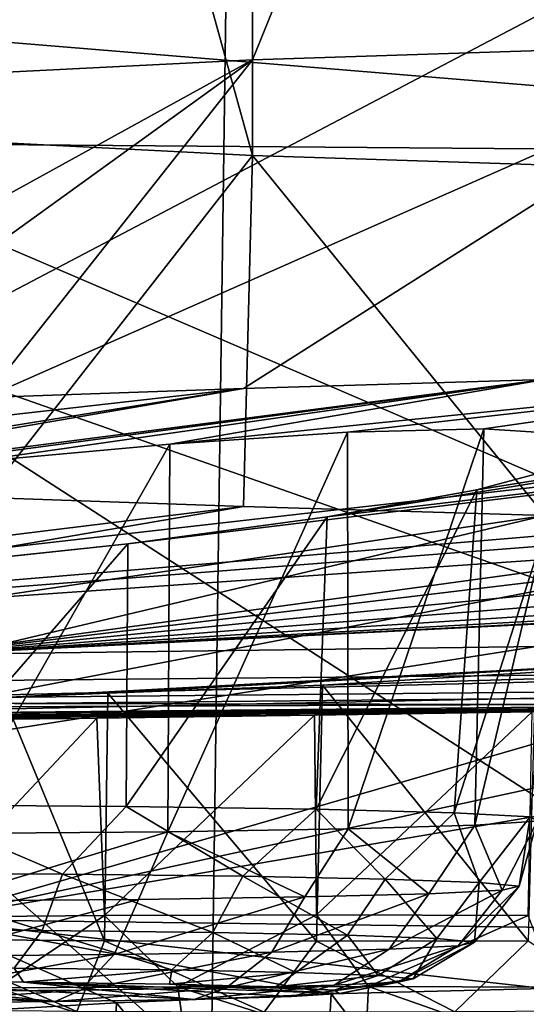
# Model space of a CAD drawing. Header units: millimetres. Extents: x -24 to 72, y 0 to 310.
# Tile 76 of 251: x -9.689 to -8.932, y 268.313 to 269.784. Entities that reach past the tile are written whole.
import ezdxf

# ---------------------------------------------------------------- set-up
doc = ezdxf.new("R2010")
doc.units = ezdxf.units.MM
doc.header["$LTSCALE"] = 65.185185
for name, color, linetype in [('109', 7, 'CONTINUOUS'), ('110', 7, 'CONTINUOUS'), ('111', 7, 'CONTINUOUS'), ('127', 7, 'CONTINUOUS'), ('151', 7, 'CONTINUOUS'), ('163', 7, 'CONTINUOUS'), ('164', 7, 'CONTINUOUS'), ('165', 7, 'CONTINUOUS'), ('166', 7, 'CONTINUOUS'), ('245', 7, 'CONTINUOUS'), ('247', 7, 'CONTINUOUS'), ('248', 7, 'CONTINUOUS'), ('268', 7, 'CONTINUOUS'), ('27', 7, 'CONTINUOUS'), ('284', 7, 'CONTINUOUS'), ('286', 7, 'CONTINUOUS'), ('287', 7, 'CONTINUOUS'), ('31', 7, 'CONTINUOUS'), ('95', 7, 'CONTINUOUS')]:
    doc.layers.add(name, color=color, linetype=linetype)

msp = doc.modelspace()

# ---------------------------------------------------------------- linework, layer by layer
at = {"layer": '109', "color": 7, "linetype": 'CONTINUOUS'}
for points in [[(-8.9186, 270.2914, 243.0286), (-11.6213, 270.2664, 241.5958), (-8.234, 268.8109, 240.9998), (-8.9186, 270.2914, 243.0286)], [(-8.234, 268.8109, 240.9998), (-11.6213, 270.2664, 241.5958), (-10.7165, 268.7873, 239.6445), (-8.234, 268.8109, 240.9998)], [(-10.7162, 268.2052, 206.2969), (-10.4364, 269.6033, 203.6076), (-8.2337, 268.1815, 204.9417), (-10.7162, 268.2052, 206.2969)], [(-10.4364, 269.6033, 203.6076), (-7.6498, 269.5813, 202.3461), (-8.2337, 268.1815, 204.9417), (-10.4364, 269.6033, 203.6076)]]:
    msp.add_3dface(points, dxfattribs=at)
at = {"layer": '110', "color": 7, "linetype": 'CONTINUOUS'}
for points in [[(-8.234, 268.8109, 240.9998), (-10.7165, 268.7873, 239.6445), (-10.5892, 268.7537, 239.6364), (-8.234, 268.8109, 240.9998)], [(-8.234, 268.8109, 240.9998), (-10.5892, 268.7537, 239.6364), (-8.1328, 268.7769, 240.963), (-8.234, 268.8109, 240.9998)], [(-10.5892, 268.7537, 239.6364), (-8.1682, 268.7637, 240.8569), (-8.1328, 268.7769, 240.963), (-10.5892, 268.7537, 239.6364)], [(-10.6309, 268.7402, 239.5125), (-8.1682, 268.7637, 240.8569), (-10.5892, 268.7537, 239.6364), (-10.6309, 268.7402, 239.5125)]]:
    msp.add_3dface(points, dxfattribs=at)
at = {"layer": '111', "color": 7, "linetype": 'CONTINUOUS'}
for points in [[(-8.1682, 268.7637, 240.8569), (-10.6309, 268.7402, 239.5125), (-8.0798, 268.7609, 240.6612), (-8.1682, 268.7637, 240.8569)], [(-8.0798, 268.7609, 240.6612), (-10.6309, 268.7402, 239.5125), (-10.5155, 268.7377, 239.3315), (-8.0798, 268.7609, 240.6612)]]:
    msp.add_3dface(points, dxfattribs=at)
at = {"layer": '127', "color": 7, "linetype": 'CONTINUOUS'}
for points in [[(-8.0798, 268.7609, 240.6612), (-10.5155, 268.7377, 239.3315), (-8.0798, 268.787, 240.6608), (-8.0798, 268.7609, 240.6612)], [(-8.0798, 268.787, 240.6608), (-10.5155, 268.7377, 239.3315), (-10.5155, 268.7638, 239.331), (-8.0798, 268.787, 240.6608)]]:
    msp.add_3dface(points, dxfattribs=at)
at = {"layer": '151', "color": 7, "linetype": 'CONTINUOUS'}
for points in [[(-11.3404, 268.8089, 232.7932), (-7.2037, 269.2814, 230.7836), (-8.2938, 269.0647, 232.1403), (-11.3404, 268.8089, 232.7932)], [(-7.2037, 269.2814, 230.7836), (-11.3404, 268.8089, 232.7932), (-9.5271, 269.0008, 231.5334), (-7.2037, 269.2814, 230.7836)], [(-9.2294, 269.0411, 231.3101), (-7.2037, 269.2814, 230.7836), (-9.5271, 269.0008, 231.5334), (-9.2294, 269.0411, 231.3101)], [(-7.8253, 269.2705, 230.1621), (-7.2037, 269.2814, 230.7836), (-9.2294, 269.0411, 231.3101), (-7.8253, 269.2705, 230.1621)], [(-9.0059, 269.0813, 231.0179), (-7.8253, 269.2705, 230.1621), (-9.2294, 269.0411, 231.3101), (-9.0059, 269.0813, 231.0179)], [(-8.8736, 269.1168, 230.6935), (-7.8253, 269.2705, 230.1621), (-9.0059, 269.0813, 231.0179), (-8.8736, 269.1168, 230.6935)], [(-8.9043, 269.2463, 228.7761), (-8.3935, 269.2588, 229.4914), (-9.4644, 269.15, 229.2091), (-8.9043, 269.2463, 228.7761)], [(-9.4644, 269.15, 229.2091), (-8.3935, 269.2588, 229.4914), (-9.1988, 269.1677, 229.4243), (-9.4644, 269.15, 229.2091)], [(-9.1988, 269.1677, 229.4243), (-8.3935, 269.2588, 229.4914), (-8.9953, 269.1727, 229.7022), (-9.1988, 269.1677, 229.4243)], [(-8.9953, 269.1727, 229.7022), (-8.3935, 269.2588, 229.4914), (-8.8699, 269.1647, 230.0208), (-8.9953, 269.1727, 229.7022)], [(-9.3543, 269.2331, 228.021), (-8.9043, 269.2463, 228.7761), (-10.4105, 269.0509, 229.0311), (-9.3543, 269.2331, 228.021)], [(-10.4105, 269.0509, 229.0311), (-8.9043, 269.2463, 228.7761), (-10.0907, 269.0881, 229.0116), (-10.4105, 269.0509, 229.0311)], [(-8.9043, 269.2463, 228.7761), (-9.772, 269.1219, 229.0693), (-10.0907, 269.0881, 229.0116), (-8.9043, 269.2463, 228.7761)], [(-9.772, 269.1219, 229.0693), (-8.9043, 269.2463, 228.7761), (-9.4644, 269.15, 229.2091), (-9.772, 269.1219, 229.0693)], [(-9.7404, 269.2194, 227.2314), (-9.3543, 269.2331, 228.021), (-13.6494, 268.7462, 229.2008), (-9.7404, 269.2194, 227.2314)], [(-13.6494, 268.7462, 229.2008), (-9.3543, 269.2331, 228.021), (-10.724, 269.0121, 229.1287), (-13.6494, 268.7462, 229.2008)], [(-10.724, 269.0121, 229.1287), (-9.3543, 269.2331, 228.021), (-10.4105, 269.0509, 229.0311), (-10.724, 269.0121, 229.1287)], [(-9.3543, 269.0565, 217.898), (-9.7404, 269.0702, 218.6876), (-13.6494, 268.5286, 216.7359), (-9.3543, 269.0565, 217.898)], [(-8.5182, 269.0276, 232.4038), (-11.3404, 268.8089, 232.7932), (-8.2938, 269.0647, 232.1403), (-8.5182, 269.0276, 232.4038)], [(-12.6233, 268.4958, 214.8571), (-9.3543, 269.0565, 217.898), (-13.6494, 268.5286, 216.7359), (-12.6233, 268.4958, 214.8571)], [(-8.9043, 269.0433, 217.1429), (-9.3543, 269.0565, 217.898), (-12.6233, 268.4958, 214.8571), (-8.9043, 269.0433, 217.1429)], [(-11.3403, 268.4659, 213.1434), (-8.9043, 269.0433, 217.1429), (-12.6233, 268.4958, 214.8571), (-11.3403, 268.4659, 213.1434)], [(-8.3935, 269.0308, 216.4276), (-8.9043, 269.0433, 217.1429), (-11.3403, 268.4659, 213.1434), (-8.3935, 269.0308, 216.4276)], [(-7.8253, 269.0191, 215.7569), (-8.3935, 269.0308, 216.4276), (-11.3403, 268.4659, 213.1434), (-7.8253, 269.0191, 215.7569)], [(-8.6733, 268.9935, 232.7297), (-11.3404, 268.8089, 232.7932), (-8.5182, 269.0276, 232.4038), (-8.6733, 268.9935, 232.7297)], [(-9.8265, 268.4395, 211.6298), (-7.8253, 269.0191, 215.7569), (-11.3403, 268.4659, 213.1434), (-9.8265, 268.4395, 211.6298)], [(-7.2037, 269.0082, 215.1354), (-7.8253, 269.0191, 215.7569), (-9.8265, 268.4395, 211.6298), (-7.2037, 269.0082, 215.1354)], [(-9.5271, 269.0008, 231.5334), (-11.3404, 268.8089, 232.7932), (-9.8733, 268.9639, 231.6669), (-9.5271, 269.0008, 231.5334)], [(-6.5329, 268.9983, 214.5673), (-7.2037, 269.0082, 215.1354), (-9.8265, 268.4395, 211.6298), (-6.5329, 268.9983, 214.5673)], [(-9.8265, 268.8353, 234.3069), (-11.3404, 268.8089, 232.7932), (-8.6733, 268.9935, 232.7297), (-9.8265, 268.8353, 234.3069)], [(-8.1126, 268.4171, 210.347), (-6.5329, 268.9983, 214.5673), (-9.8265, 268.4395, 211.6298), (-8.1126, 268.4171, 210.347)], [(-8.7367, 268.966, 233.085), (-9.8265, 268.8353, 234.3069), (-8.6733, 268.9935, 232.7297), (-8.7367, 268.966, 233.085)], [(-8.7041, 268.9459, 233.4433), (-9.8265, 268.8353, 234.3069), (-8.7367, 268.966, 233.085), (-8.7041, 268.9459, 233.4433)], [(-8.1126, 268.8577, 235.5897), (-9.8265, 268.8353, 234.3069), (-7.4061, 268.9565, 234.486), (-8.1126, 268.8577, 235.5897)], [(-7.4061, 268.9565, 234.486), (-9.8265, 268.8353, 234.3069), (-7.7609, 268.9403, 234.4358), (-7.4061, 268.9565, 234.486)], [(-8.5782, 268.9334, 233.7793), (-9.8265, 268.8353, 234.3069), (-8.7041, 268.9459, 233.4433), (-8.5782, 268.9334, 233.7793)], [(-7.7609, 268.9403, 234.4358), (-9.8265, 268.8353, 234.3069), (-8.0893, 268.9309, 234.2936), (-7.7609, 268.9403, 234.4358)], [(-8.3682, 268.9285, 234.0695), (-9.8265, 268.8353, 234.3069), (-8.5782, 268.9334, 233.7793), (-8.3682, 268.9285, 234.0695)], [(-8.0893, 268.9309, 234.2936), (-9.8265, 268.8353, 234.3069), (-8.3682, 268.9285, 234.0695), (-8.0893, 268.9309, 234.2936)], [(-9.8265, 268.8353, 234.3069), (-8.1126, 268.8577, 235.5897), (-9.712, 268.771, 236.2958), (-9.8265, 268.8353, 234.3069)], [(-9.712, 268.771, 236.2958), (-8.1126, 268.8577, 235.5897), (-9.5571, 268.7776, 236.2395), (-9.712, 268.771, 236.2958)], [(-9.5571, 268.7776, 236.2395), (-8.1126, 268.8577, 235.5897), (-9.2365, 268.7897, 236.1954), (-9.5571, 268.7776, 236.2395)], [(-9.2365, 268.7897, 236.1954), (-8.1126, 268.8577, 235.5897), (-8.9183, 268.7992, 236.2416), (-9.2365, 268.7897, 236.1954)], [(-8.0592, 268.7594, 240.6157), (-10.4885, 268.7363, 239.2894), (-8.6231, 268.7562, 238.3224), (-8.0592, 268.7594, 240.6157)], [(-8.6231, 268.7562, 238.3224), (-10.4885, 268.7363, 239.2894), (-8.9228, 268.7497, 238.4583), (-8.6231, 268.7562, 238.3224)], [(-8.9228, 268.7497, 238.4583), (-10.4885, 268.7363, 239.2894), (-9.2484, 268.7445, 238.504), (-8.9228, 268.7497, 238.4583)], [(-9.2484, 268.7445, 238.504), (-10.4885, 268.7363, 239.2894), (-9.5736, 268.7403, 238.456), (-9.2484, 268.7445, 238.504)], [(-9.5736, 268.7403, 238.456), (-10.4885, 268.7363, 239.2894), (-9.8718, 268.7368, 238.3181), (-9.5736, 268.7403, 238.456)], [(-9.5442, 268.3149, 209.7032), (-9.8265, 268.4395, 211.6298), (-9.8481, 268.2971, 209.5713), (-9.5442, 268.3149, 209.7032)], [(-8.1126, 268.4171, 210.347), (-9.8265, 268.4395, 211.6298), (-8.9056, 268.3361, 209.6935), (-8.1126, 268.4171, 210.347)], [(-8.9056, 268.3361, 209.6935), (-9.8265, 268.4395, 211.6298), (-9.2234, 268.3284, 209.7434), (-8.9056, 268.3361, 209.6935)], [(-9.2234, 268.3284, 209.7434), (-9.8265, 268.4395, 211.6298), (-9.5442, 268.3149, 209.7032), (-9.2234, 268.3284, 209.7434)]]:
    msp.add_3dface(points, dxfattribs=at)
at = {"layer": '163', "color": 7, "linetype": 'CONTINUOUS'}
for points in [[(-9.8587, 268.3041, 236.4552), (-9.8531, 268.4099, 236.414), (-9.6033, 268.3018, 236.3274), (-9.8587, 268.3041, 236.4552)], [(-9.8531, 268.4099, 236.414), (-9.5621, 268.4076, 236.2811), (-9.6033, 268.3018, 236.3274), (-9.8531, 268.4099, 236.414)], [(-9.6033, 268.3018, 236.3274), (-9.5621, 268.4076, 236.2811), (-9.3235, 268.3008, 236.27), (-9.6033, 268.3018, 236.3274)], [(-9.5621, 268.4076, 236.2811), (-9.2454, 268.4068, 236.2356), (-9.3235, 268.3008, 236.27), (-9.5621, 268.4076, 236.2811)], [(-9.3235, 268.3008, 236.27), (-9.2454, 268.4068, 236.2356), (-9.0383, 268.3011, 236.287), (-9.3235, 268.3008, 236.27)], [(-9.2454, 268.4068, 236.2356), (-8.9288, 268.4076, 236.2811), (-9.0383, 268.3011, 236.287), (-9.2454, 268.4068, 236.2356)], [(-9.0383, 268.3011, 236.287), (-8.9288, 268.4076, 236.2811), (-8.7673, 268.3027, 236.3772), (-9.0383, 268.3011, 236.287)]]:
    msp.add_3dface(points, dxfattribs=at)
at = {"layer": '164', "color": 7, "linetype": 'CONTINUOUS'}
for points in [[(-9.5621, 268.4452, 238.4376), (-9.8531, 268.4429, 238.3048), (-9.7235, 268.337, 238.3453), (-9.5621, 268.4452, 238.4376)], [(-9.4525, 268.3386, 238.4355), (-9.5621, 268.4452, 238.4376), (-9.7235, 268.337, 238.3453), (-9.4525, 268.3386, 238.4355)], [(-9.2454, 268.446, 238.4832), (-9.5621, 268.4452, 238.4376), (-9.4525, 268.3386, 238.4355), (-9.2454, 268.446, 238.4832)], [(-9.1674, 268.3389, 238.4524), (-9.2454, 268.446, 238.4832), (-9.4525, 268.3386, 238.4355), (-9.1674, 268.3389, 238.4524)], [(-8.9288, 268.4452, 238.4376), (-9.2454, 268.446, 238.4832), (-9.1674, 268.3389, 238.4524), (-8.9288, 268.4452, 238.4376)], [(-8.8875, 268.3379, 238.3951), (-8.9288, 268.4452, 238.4376), (-9.1674, 268.3389, 238.4524), (-8.8875, 268.3379, 238.3951)], [(-9.4525, 268.3386, 238.4355), (-9.7235, 268.337, 238.3453), (-9.4399, 268.2489, 238.3718), (-9.4525, 268.3386, 238.4355)], [(-9.4399, 268.2489, 238.3718), (-9.7235, 268.337, 238.3453), (-9.6945, 268.2474, 238.287), (-9.4399, 268.2489, 238.3718)], [(-9.1674, 268.3389, 238.4524), (-9.4525, 268.3386, 238.4355), (-9.1721, 268.2492, 238.3877), (-9.1674, 268.3389, 238.4524)], [(-9.1721, 268.2492, 238.3877), (-9.4525, 268.3386, 238.4355), (-9.4399, 268.2489, 238.3718), (-9.1721, 268.2492, 238.3877)], [(-8.9093, 268.2483, 238.3338), (-9.1674, 268.3389, 238.4524), (-9.1721, 268.2492, 238.3877), (-8.9093, 268.2483, 238.3338)], [(-8.8875, 268.3379, 238.3951), (-9.1674, 268.3389, 238.4524), (-8.9093, 268.2483, 238.3338), (-8.8875, 268.3379, 238.3951)]]:
    msp.add_3dface(points, dxfattribs=at)
at = {"layer": '165', "color": 7, "linetype": 'CONTINUOUS'}
for points in [[(-8.9228, 268.7497, 238.4583), (-9.2484, 268.7445, 238.504), (-9.2454, 268.446, 238.4832), (-8.9228, 268.7497, 238.4583)], [(-8.9228, 268.7497, 238.4583), (-9.2454, 268.446, 238.4832), (-8.9288, 268.4452, 238.4376), (-8.9228, 268.7497, 238.4583)], [(-9.5736, 268.7403, 238.456), (-9.8718, 268.7368, 238.3181), (-9.8531, 268.4429, 238.3048), (-9.5736, 268.7403, 238.456)], [(-9.5736, 268.7403, 238.456), (-9.8531, 268.4429, 238.3048), (-9.5621, 268.4452, 238.4376), (-9.5736, 268.7403, 238.456)], [(-9.2484, 268.7445, 238.504), (-9.5736, 268.7403, 238.456), (-9.5621, 268.4452, 238.4376), (-9.2484, 268.7445, 238.504)], [(-9.2484, 268.7445, 238.504), (-9.5621, 268.4452, 238.4376), (-9.2454, 268.446, 238.4832), (-9.2484, 268.7445, 238.504)]]:
    msp.add_3dface(points, dxfattribs=at)
at = {"layer": '166', "color": 7, "linetype": 'CONTINUOUS'}
for points in [[(-9.2365, 268.7897, 236.1954), (-8.9183, 268.7992, 236.2416), (-8.9288, 268.4076, 236.2811), (-9.2365, 268.7897, 236.1954)], [(-9.5571, 268.7776, 236.2395), (-9.2365, 268.7897, 236.1954), (-9.2454, 268.4068, 236.2356), (-9.5571, 268.7776, 236.2395)], [(-9.2365, 268.7897, 236.1954), (-8.9288, 268.4076, 236.2811), (-9.2454, 268.4068, 236.2356), (-9.2365, 268.7897, 236.1954)], [(-9.712, 268.771, 236.2958), (-9.5621, 268.4076, 236.2811), (-9.8531, 268.4099, 236.414), (-9.712, 268.771, 236.2958)], [(-9.712, 268.771, 236.2958), (-9.5571, 268.7776, 236.2395), (-9.5621, 268.4076, 236.2811), (-9.712, 268.771, 236.2958)], [(-9.5571, 268.7776, 236.2395), (-9.2454, 268.4068, 236.2356), (-9.5621, 268.4076, 236.2811), (-9.5571, 268.7776, 236.2395)]]:
    msp.add_3dface(points, dxfattribs=at)
at = {"layer": '245', "color": 7, "linetype": 'CONTINUOUS'}
for points in [[(-8.0798, 268.787, 240.6608), (-10.5155, 268.7638, 239.331), (-8.0592, 268.7594, 240.6157), (-8.0798, 268.787, 240.6608)], [(-10.5155, 268.7638, 239.331), (-10.4885, 268.7363, 239.2894), (-8.0592, 268.7594, 240.6157), (-10.5155, 268.7638, 239.331)]]:
    msp.add_3dface(points, dxfattribs=at)
at = {"layer": '247', "color": 7, "linetype": 'CONTINUOUS'}
for points in [[(-9.3409, 271.6725, 227.0133), (-8.5391, 271.6983, 228.4946), (-9.3409, 269.7245, 227.0473), (-9.3409, 271.6725, 227.0133)], [(-9.3409, 269.7245, 227.0473), (-8.5391, 271.6983, 228.4946), (-8.5391, 269.7504, 228.5286), (-9.3409, 269.7245, 227.0473)], [(-9.8879, 271.6447, 225.4202), (-9.3409, 271.6725, 227.0133), (-9.8879, 269.6967, 225.4542), (-9.8879, 271.6447, 225.4202)], [(-9.8879, 269.6967, 225.4542), (-9.3409, 271.6725, 227.0133), (-9.3409, 269.7245, 227.0473), (-9.8879, 269.6967, 225.4542)], [(-9.3409, 271.5295, 218.8199), (-9.8879, 271.5573, 220.4131), (-9.3409, 269.5815, 218.854), (-9.3409, 271.5295, 218.8199)], [(-9.3409, 269.5815, 218.854), (-9.8879, 271.5573, 220.4131), (-9.8879, 269.6093, 220.4471), (-9.3409, 269.5815, 218.854)], [(-8.5391, 271.5036, 217.3387), (-9.3409, 271.5295, 218.8199), (-8.5391, 269.5556, 217.3726), (-8.5391, 271.5036, 217.3387)], [(-8.5391, 269.5556, 217.3726), (-9.3409, 271.5295, 218.8199), (-9.3409, 269.5815, 218.854), (-8.5391, 269.5556, 217.3726)]]:
    msp.add_3dface(points, dxfattribs=at)
at = {"layer": '248', "color": 7, "linetype": 'CONTINUOUS'}
for points in [[(-9.3543, 269.2331, 228.021), (-9.7404, 269.2194, 227.2314), (-8.5391, 269.7504, 228.5286), (-9.3543, 269.2331, 228.021)], [(-9.7404, 269.2194, 227.2314), (-9.3409, 269.7245, 227.0473), (-8.5391, 269.7504, 228.5286), (-9.7404, 269.2194, 227.2314)], [(-8.9043, 269.2463, 228.7761), (-9.3543, 269.2331, 228.021), (-8.5391, 269.7504, 228.5286), (-8.9043, 269.2463, 228.7761)], [(-10.0599, 269.2051, 226.4126), (-10.3108, 269.1904, 225.5701), (-9.3409, 269.7245, 227.0473), (-10.0599, 269.2051, 226.4126)], [(-10.3108, 269.1904, 225.5701), (-9.8879, 269.6967, 225.4542), (-9.3409, 269.7245, 227.0473), (-10.3108, 269.1904, 225.5701)], [(-9.7404, 269.2194, 227.2314), (-10.0599, 269.2051, 226.4126), (-9.3409, 269.7245, 227.0473), (-9.7404, 269.2194, 227.2314)], [(-9.7404, 269.0702, 218.6876), (-9.3409, 269.5815, 218.854), (-9.8879, 269.6093, 220.4471), (-9.7404, 269.0702, 218.6876)], [(-9.7404, 269.0702, 218.6876), (-9.3543, 269.0565, 217.898), (-9.3409, 269.5815, 218.854), (-9.7404, 269.0702, 218.6876)], [(-9.3543, 269.0565, 217.898), (-8.9043, 269.0433, 217.1429), (-9.3409, 269.5815, 218.854), (-9.3543, 269.0565, 217.898)], [(-8.9043, 269.0433, 217.1429), (-8.5391, 269.5556, 217.3726), (-9.3409, 269.5815, 218.854), (-8.9043, 269.0433, 217.1429)]]:
    msp.add_3dface(points, dxfattribs=at)
at = {"layer": '268', "color": 7, "linetype": 'CONTINUOUS'}
for points in [[(-9.2234, 268.3284, 209.7434), (-9.5442, 268.3149, 209.7032), (-9.2445, 267.9439, 209.7167), (-9.2234, 268.3284, 209.7434)], [(-9.2234, 268.3284, 209.7434), (-9.2445, 267.9439, 209.7167), (-8.9278, 267.9431, 209.6712), (-9.2234, 268.3284, 209.7434)], [(-8.9056, 268.3361, 209.6935), (-9.2234, 268.3284, 209.7434), (-8.9278, 267.9431, 209.6712), (-8.9056, 268.3361, 209.6935)], [(-9.5442, 268.3149, 209.7032), (-9.8481, 268.2971, 209.5713), (-9.5612, 267.9431, 209.6712), (-9.5442, 268.3149, 209.7032)], [(-9.5442, 268.3149, 209.7032), (-9.5612, 267.9431, 209.6712), (-9.2445, 267.9439, 209.7167), (-9.5442, 268.3149, 209.7032)]]:
    msp.add_3dface(points, dxfattribs=at)
at = {"layer": '27', "color": 7, "linetype": 'CONTINUOUS'}
for points in [[(-9.329, 273.5617, -8.7349), (-9.4027, 268.2134, -11.1239), (-13.7359, 272.045, -8.4404), (-9.329, 273.5617, -8.7349)], [(-9.329, 273.5617, -8.7349), (-4.7815, 268.1129, -11.7683), (-9.4027, 268.2134, -11.1239), (-9.329, 273.5617, -8.7349)], [(-4.7308, 273.456, -9.3378), (-4.7815, 268.1129, -11.7683), (-9.329, 273.5617, -8.7349), (-4.7308, 273.456, -9.3378)], [(-13.7359, 272.045, -8.4404), (-9.4027, 268.2134, -11.1239), (-13.7629, 269.2302, -9.663), (-13.7359, 272.045, -8.4404)], [(-13.7629, 269.2302, -9.663), (-9.4027, 268.2134, -11.1239), (-13.7879, 266.3433, -10.754), (-13.7629, 269.2302, -9.663)]]:
    msp.add_3dface(points, dxfattribs=at)
at = {"layer": '284', "color": 7, "linetype": 'CONTINUOUS'}
for points in [[(-10.2223, 268.348, 231.3696), (-10.4993, 268.3472, 231.3216), (-9.6356, 268.3165, 229.5643), (-10.2223, 268.348, 231.3696)], [(-9.6356, 268.3165, 229.5643), (-10.4993, 268.3472, 231.3216), (-9.8879, 268.3143, 229.4403), (-9.6356, 268.3165, 229.5643)], [(-9.9425, 268.3474, 231.3376), (-10.2223, 268.348, 231.3696), (-9.6356, 268.3165, 229.5643), (-9.9425, 268.3474, 231.3376)], [(-9.683, 268.3455, 231.228), (-9.9425, 268.3474, 231.3376), (-9.4281, 268.3198, 229.7546), (-9.683, 268.3455, 231.228)], [(-9.4281, 268.3198, 229.7546), (-9.9425, 268.3474, 231.3376), (-9.6356, 268.3165, 229.5643), (-9.4281, 268.3198, 229.7546)], [(-9.4649, 268.3424, 231.0498), (-9.683, 268.3455, 231.228), (-9.2109, 268.3288, 230.268), (-9.4649, 268.3424, 231.0498)], [(-9.2109, 268.3288, 230.268), (-9.683, 268.3455, 231.228), (-9.2825, 268.324, 229.9957), (-9.2109, 268.3288, 230.268)], [(-9.2825, 268.324, 229.9957), (-9.683, 268.3455, 231.228), (-9.4281, 268.3198, 229.7546), (-9.2825, 268.324, 229.9957)], [(-9.3059, 268.3384, 230.8174), (-9.4649, 268.3424, 231.0498), (-9.2189, 268.3337, 230.5496), (-9.3059, 268.3384, 230.8174)], [(-9.2189, 268.3337, 230.5496), (-9.4649, 268.3424, 231.0498), (-9.2109, 268.3288, 230.268), (-9.2189, 268.3337, 230.5496)]]:
    msp.add_3dface(points, dxfattribs=at)
at = {"layer": '286', "color": 7, "linetype": 'CONTINUOUS'}
for points in [[(-9.6248, 268.5072, 231.4944), (-9.8666, 268.6107, 231.6203), (-9.9331, 268.5091, 231.6036), (-9.6248, 268.5072, 231.4944)], [(-9.5294, 268.6082, 231.4778), (-9.8666, 268.6107, 231.6203), (-9.6248, 268.5072, 231.4944), (-9.5294, 268.6082, 231.4778)], [(-9.3552, 268.504, 231.3092), (-9.5294, 268.6082, 231.4778), (-9.6248, 268.5072, 231.4944), (-9.3552, 268.504, 231.3092)], [(-9.2459, 268.6041, 231.2461), (-9.5294, 268.6082, 231.4778), (-9.3552, 268.504, 231.3092), (-9.2459, 268.6041, 231.2461)], [(-9.1428, 268.4997, 231.0605), (-9.2459, 268.6041, 231.2461), (-9.3552, 268.504, 231.3092), (-9.1428, 268.4997, 231.0605)], [(-9.0393, 268.5988, 230.9439), (-9.2459, 268.6041, 231.2461), (-9.1428, 268.4997, 231.0605), (-9.0393, 268.5988, 230.9439)], [(-9.002, 268.4945, 230.7653), (-9.0393, 268.5988, 230.9439), (-9.1428, 268.4997, 231.0605), (-9.002, 268.4945, 230.7653)], [(-8.9262, 268.5928, 230.5957), (-9.0393, 268.5988, 230.9439), (-9.002, 268.4945, 230.7653), (-8.9262, 268.5928, 230.5957)], [(-8.9424, 268.4889, 230.4438), (-8.9262, 268.5928, 230.5957), (-9.002, 268.4945, 230.7653), (-8.9424, 268.4889, 230.4438)], [(-8.9157, 268.5864, 230.2298), (-8.9262, 268.5928, 230.5957), (-8.9424, 268.4889, 230.4438), (-8.9157, 268.5864, 230.2298)], [(-9.4676, 268.5704, 229.3148), (-9.1978, 268.5747, 229.5623), (-9.2625, 268.4731, 229.5399), (-9.4676, 268.5704, 229.3148)], [(-9.2625, 268.4731, 229.5399), (-9.1978, 268.5747, 229.5623), (-9.0772, 268.4778, 229.8095), (-9.2625, 268.4731, 229.5399)], [(-9.1978, 268.5747, 229.5623), (-9.0088, 268.5802, 229.8758), (-9.0772, 268.4778, 229.8095), (-9.1978, 268.5747, 229.5623)], [(-9.0772, 268.4778, 229.8095), (-9.0088, 268.5802, 229.8758), (-8.968, 268.4832, 230.1177), (-9.0772, 268.4778, 229.8095)], [(-9.0088, 268.5802, 229.8758), (-8.9157, 268.5864, 230.2298), (-8.968, 268.4832, 230.1177), (-9.0088, 268.5802, 229.8758)], [(-8.968, 268.4832, 230.1177), (-8.9157, 268.5864, 230.2298), (-8.9424, 268.4889, 230.4438), (-8.968, 268.4832, 230.1177)], [(-9.8064, 268.467, 229.1867), (-9.7961, 268.5676, 229.1533), (-9.4676, 268.5704, 229.3148), (-9.8064, 268.467, 229.1867)], [(-9.8064, 268.467, 229.1867), (-9.4676, 268.5704, 229.3148), (-9.5112, 268.4694, 229.3275), (-9.8064, 268.467, 229.1867)], [(-9.5112, 268.4694, 229.3275), (-9.4676, 268.5704, 229.3148), (-9.2625, 268.4731, 229.5399), (-9.5112, 268.4694, 229.3275)], [(-9.6551, 268.4228, 231.4363), (-9.9331, 268.5091, 231.6036), (-9.947, 268.4246, 231.5397), (-9.6551, 268.4228, 231.4363)], [(-9.6248, 268.5072, 231.4944), (-9.9331, 268.5091, 231.6036), (-9.6551, 268.4228, 231.4363), (-9.6248, 268.5072, 231.4944)], [(-9.3999, 268.4198, 231.261), (-9.6248, 268.5072, 231.4944), (-9.6551, 268.4228, 231.4363), (-9.3999, 268.4198, 231.261)], [(-9.3552, 268.504, 231.3092), (-9.6248, 268.5072, 231.4944), (-9.3999, 268.4198, 231.261), (-9.3552, 268.504, 231.3092)], [(-9.1989, 268.4157, 231.0256), (-9.3552, 268.504, 231.3092), (-9.3999, 268.4198, 231.261), (-9.1989, 268.4157, 231.0256)], [(-9.1428, 268.4997, 231.0605), (-9.3552, 268.504, 231.3092), (-9.1989, 268.4157, 231.0256), (-9.1428, 268.4997, 231.0605)], [(-9.0656, 268.4108, 230.7461), (-9.1428, 268.4997, 231.0605), (-9.1989, 268.4157, 231.0256), (-9.0656, 268.4108, 230.7461)], [(-9.002, 268.4945, 230.7653), (-9.1428, 268.4997, 231.0605), (-9.0656, 268.4108, 230.7461), (-9.002, 268.4945, 230.7653)], [(-9.0091, 268.4055, 230.4417), (-9.002, 268.4945, 230.7653), (-9.0656, 268.4108, 230.7461), (-9.0091, 268.4055, 230.4417)], [(-8.968, 268.4832, 230.1177), (-8.9424, 268.4889, 230.4438), (-9.0334, 268.4001, 230.1331), (-8.968, 268.4832, 230.1177)], [(-9.0334, 268.4001, 230.1331), (-8.9424, 268.4889, 230.4438), (-9.0091, 268.4055, 230.4417), (-9.0334, 268.4001, 230.1331)], [(-8.9424, 268.4889, 230.4438), (-9.002, 268.4945, 230.7653), (-9.0091, 268.4055, 230.4417), (-8.9424, 268.4889, 230.4438)], [(-9.8271, 268.3847, 229.2518), (-9.8064, 268.467, 229.1867), (-9.5112, 268.4694, 229.3275), (-9.8271, 268.3847, 229.2518)], [(-9.8271, 268.3847, 229.2518), (-9.5112, 268.4694, 229.3275), (-9.5476, 268.387, 229.385), (-9.8271, 268.3847, 229.2518)], [(-9.5112, 268.4694, 229.3275), (-9.2625, 268.4731, 229.5399), (-9.5476, 268.387, 229.385), (-9.5112, 268.4694, 229.3275)], [(-9.5476, 268.387, 229.385), (-9.2625, 268.4731, 229.5399), (-9.3122, 268.3905, 229.5861), (-9.5476, 268.387, 229.385)], [(-9.2625, 268.4731, 229.5399), (-9.0772, 268.4778, 229.8095), (-9.3122, 268.3905, 229.5861), (-9.2625, 268.4731, 229.5399)], [(-9.3122, 268.3905, 229.5861), (-9.0772, 268.4778, 229.8095), (-9.1368, 268.395, 229.8412), (-9.3122, 268.3905, 229.5861)], [(-9.0772, 268.4778, 229.8095), (-8.968, 268.4832, 230.1177), (-9.1368, 268.395, 229.8412), (-9.0772, 268.4778, 229.8095)], [(-9.1368, 268.395, 229.8412), (-8.968, 268.4832, 230.1177), (-9.0334, 268.4001, 230.1331), (-9.1368, 268.395, 229.8412)], [(-9.6968, 268.3667, 231.3555), (-9.6551, 268.4228, 231.4363), (-9.947, 268.4246, 231.5397), (-9.6968, 268.3667, 231.3555)], [(-9.6968, 268.3667, 231.3555), (-9.4614, 268.3639, 231.1937), (-9.6551, 268.4228, 231.4363), (-9.6968, 268.3667, 231.3555)], [(-9.4614, 268.3639, 231.1937), (-9.3999, 268.4198, 231.261), (-9.6551, 268.4228, 231.4363), (-9.4614, 268.3639, 231.1937)], [(-9.4614, 268.3639, 231.1937), (-9.2759, 268.3601, 230.9765), (-9.3999, 268.4198, 231.261), (-9.4614, 268.3639, 231.1937)], [(-9.2759, 268.3601, 230.9765), (-9.1989, 268.4157, 231.0256), (-9.3999, 268.4198, 231.261), (-9.2759, 268.3601, 230.9765)], [(-9.2759, 268.3601, 230.9765), (-9.1529, 268.3556, 230.7187), (-9.1989, 268.4157, 231.0256), (-9.2759, 268.3601, 230.9765)], [(-9.1529, 268.3556, 230.7187), (-9.0656, 268.4108, 230.7461), (-9.1989, 268.4157, 231.0256), (-9.1529, 268.3556, 230.7187)], [(-9.1529, 268.3556, 230.7187), (-9.1008, 268.3507, 230.4379), (-9.0656, 268.4108, 230.7461), (-9.1529, 268.3556, 230.7187)], [(-9.1008, 268.3507, 230.4379), (-9.0091, 268.4055, 230.4417), (-9.0656, 268.4108, 230.7461), (-9.1008, 268.3507, 230.4379)], [(-9.1233, 268.3458, 230.1531), (-9.2186, 268.3411, 229.8839), (-9.0334, 268.4001, 230.1331), (-9.1233, 268.3458, 230.1531)], [(-9.2186, 268.3411, 229.8839), (-9.1368, 268.395, 229.8412), (-9.0334, 268.4001, 230.1331), (-9.2186, 268.3411, 229.8839)], [(-9.1008, 268.3507, 230.4379), (-9.1233, 268.3458, 230.1531), (-9.0091, 268.4055, 230.4417), (-9.1008, 268.3507, 230.4379)], [(-9.1233, 268.3458, 230.1531), (-9.0334, 268.4001, 230.1331), (-9.0091, 268.4055, 230.4417), (-9.1233, 268.3458, 230.1531)], [(-9.8555, 268.3316, 229.34), (-9.8271, 268.3847, 229.2518), (-9.5476, 268.387, 229.385), (-9.8555, 268.3316, 229.34)], [(-9.5976, 268.3337, 229.463), (-9.8555, 268.3316, 229.34), (-9.5476, 268.387, 229.385), (-9.5976, 268.3337, 229.463)], [(-9.3804, 268.337, 229.6485), (-9.5976, 268.3337, 229.463), (-9.3122, 268.3905, 229.5861), (-9.3804, 268.337, 229.6485)], [(-9.5976, 268.3337, 229.463), (-9.5476, 268.387, 229.385), (-9.3122, 268.3905, 229.5861), (-9.5976, 268.3337, 229.463)], [(-9.2186, 268.3411, 229.8839), (-9.3804, 268.337, 229.6485), (-9.1368, 268.395, 229.8412), (-9.2186, 268.3411, 229.8839)], [(-9.3804, 268.337, 229.6485), (-9.3122, 268.3905, 229.5861), (-9.1368, 268.395, 229.8412), (-9.3804, 268.337, 229.6485)], [(-9.9425, 268.3474, 231.3376), (-9.683, 268.3455, 231.228), (-9.6968, 268.3667, 231.3555), (-9.9425, 268.3474, 231.3376)], [(-9.6968, 268.3667, 231.3555), (-9.683, 268.3455, 231.228), (-9.4614, 268.3639, 231.1937), (-9.6968, 268.3667, 231.3555)], [(-9.683, 268.3455, 231.228), (-9.4649, 268.3424, 231.0498), (-9.4614, 268.3639, 231.1937), (-9.683, 268.3455, 231.228)], [(-9.4614, 268.3639, 231.1937), (-9.4649, 268.3424, 231.0498), (-9.2759, 268.3601, 230.9765), (-9.4614, 268.3639, 231.1937)], [(-9.4649, 268.3424, 231.0498), (-9.3059, 268.3384, 230.8174), (-9.2759, 268.3601, 230.9765), (-9.4649, 268.3424, 231.0498)], [(-9.2759, 268.3601, 230.9765), (-9.3059, 268.3384, 230.8174), (-9.1529, 268.3556, 230.7187), (-9.2759, 268.3601, 230.9765)], [(-9.3059, 268.3384, 230.8174), (-9.2189, 268.3337, 230.5496), (-9.1529, 268.3556, 230.7187), (-9.3059, 268.3384, 230.8174)], [(-9.1529, 268.3556, 230.7187), (-9.2189, 268.3337, 230.5496), (-9.1008, 268.3507, 230.4379), (-9.1529, 268.3556, 230.7187)], [(-9.4281, 268.3198, 229.7546), (-9.6356, 268.3165, 229.5643), (-9.3804, 268.337, 229.6485), (-9.4281, 268.3198, 229.7546)], [(-9.3804, 268.337, 229.6485), (-9.6356, 268.3165, 229.5643), (-9.5976, 268.3337, 229.463), (-9.3804, 268.337, 229.6485)], [(-9.2825, 268.324, 229.9957), (-9.4281, 268.3198, 229.7546), (-9.2186, 268.3411, 229.8839), (-9.2825, 268.324, 229.9957)], [(-9.2186, 268.3411, 229.8839), (-9.4281, 268.3198, 229.7546), (-9.3804, 268.337, 229.6485), (-9.2186, 268.3411, 229.8839)], [(-9.2109, 268.3288, 230.268), (-9.2825, 268.324, 229.9957), (-9.1233, 268.3458, 230.1531), (-9.2109, 268.3288, 230.268)], [(-9.1233, 268.3458, 230.1531), (-9.2825, 268.324, 229.9957), (-9.2186, 268.3411, 229.8839), (-9.1233, 268.3458, 230.1531)], [(-9.2189, 268.3337, 230.5496), (-9.2109, 268.3288, 230.268), (-9.1008, 268.3507, 230.4379), (-9.2189, 268.3337, 230.5496)], [(-9.1008, 268.3507, 230.4379), (-9.2109, 268.3288, 230.268), (-9.1233, 268.3458, 230.1531), (-9.1008, 268.3507, 230.4379)], [(-9.6356, 268.3165, 229.5643), (-9.8879, 268.3143, 229.4403), (-9.5976, 268.3337, 229.463), (-9.6356, 268.3165, 229.5643)], [(-9.8879, 268.3143, 229.4403), (-9.8555, 268.3316, 229.34), (-9.5976, 268.3337, 229.463), (-9.8879, 268.3143, 229.4403)]]:
    msp.add_3dface(points, dxfattribs=at)
at = {"layer": '287', "color": 7, "linetype": 'CONTINUOUS'}
for points in [[(-9.4644, 269.15, 229.2091), (-9.1988, 269.1677, 229.4243), (-9.4676, 268.5704, 229.3148), (-9.4644, 269.15, 229.2091)], [(-9.1988, 269.1677, 229.4243), (-9.1978, 268.5747, 229.5623), (-9.4676, 268.5704, 229.3148), (-9.1988, 269.1677, 229.4243)], [(-9.1988, 269.1677, 229.4243), (-8.9953, 269.1727, 229.7022), (-9.1978, 268.5747, 229.5623), (-9.1988, 269.1677, 229.4243)], [(-8.9953, 269.1727, 229.7022), (-9.0088, 268.5802, 229.8758), (-9.1978, 268.5747, 229.5623), (-8.9953, 269.1727, 229.7022)], [(-8.9953, 269.1727, 229.7022), (-8.8699, 269.1647, 230.0208), (-9.0088, 268.5802, 229.8758), (-8.9953, 269.1727, 229.7022)], [(-8.8699, 269.1647, 230.0208), (-8.9157, 268.5864, 230.2298), (-9.0088, 268.5802, 229.8758), (-8.8699, 269.1647, 230.0208)], [(-9.772, 269.1219, 229.0693), (-9.4644, 269.15, 229.2091), (-9.7961, 268.5676, 229.1533), (-9.772, 269.1219, 229.0693)], [(-9.7961, 268.5676, 229.1533), (-9.4644, 269.15, 229.2091), (-9.4676, 268.5704, 229.3148), (-9.7961, 268.5676, 229.1533)], [(-8.8736, 269.1168, 230.6935), (-9.0059, 269.0813, 231.0179), (-9.0393, 268.5988, 230.9439), (-8.8736, 269.1168, 230.6935)], [(-8.8736, 269.1168, 230.6935), (-9.0393, 268.5988, 230.9439), (-8.9262, 268.5928, 230.5957), (-8.8736, 269.1168, 230.6935)], [(-9.0059, 269.0813, 231.0179), (-9.2294, 269.0411, 231.3101), (-9.2459, 268.6041, 231.2461), (-9.0059, 269.0813, 231.0179)], [(-9.0059, 269.0813, 231.0179), (-9.2459, 268.6041, 231.2461), (-9.0393, 268.5988, 230.9439), (-9.0059, 269.0813, 231.0179)], [(-9.2294, 269.0411, 231.3101), (-9.5271, 269.0008, 231.5334), (-9.5294, 268.6082, 231.4778), (-9.2294, 269.0411, 231.3101)], [(-9.2294, 269.0411, 231.3101), (-9.5294, 268.6082, 231.4778), (-9.2459, 268.6041, 231.2461), (-9.2294, 269.0411, 231.3101)], [(-9.5271, 269.0008, 231.5334), (-9.8733, 268.9639, 231.6669), (-9.8666, 268.6107, 231.6203), (-9.5271, 269.0008, 231.5334)], [(-9.5271, 269.0008, 231.5334), (-9.8666, 268.6107, 231.6203), (-9.5294, 268.6082, 231.4778), (-9.5271, 269.0008, 231.5334)]]:
    msp.add_3dface(points, dxfattribs=at)
at = {"layer": '31', "color": 7, "linetype": 'CONTINUOUS'}
for points in [[(-9.8765, 269.2853, 24.853), (-7.5431, 270.5121, 27.8487), (-9.8798, 271.3924, 27.3401), (-9.8765, 269.2853, 24.853)], [(-7.5394, 268.4649, 25.4527), (-7.5431, 270.5121, 27.8487), (-9.8765, 269.2853, 24.853), (-7.5394, 268.4649, 25.4527)], [(-9.8741, 266.9234, 22.5613), (-7.5394, 268.4649, 25.4527), (-9.8765, 269.2853, 24.853), (-9.8741, 266.9234, 22.5613)], [(-7.5361, 266.1721, 23.249), (-7.5394, 268.4649, 25.4527), (-9.8741, 266.9234, 22.5613), (-7.5361, 266.1721, 23.249)]]:
    msp.add_3dface(points, dxfattribs=at)
at = {"layer": '95', "color": 7, "linetype": 'CONTINUOUS'}
for points in [[(-10.5083, 269.8172, 203.3554), (-7.6838, 269.795, 202.0852), (-7.6498, 269.5813, 202.3461), (-10.5083, 269.8172, 203.3554)], [(-10.4364, 269.6033, 203.6076), (-10.5083, 269.8172, 203.3554), (-7.6498, 269.5813, 202.3461), (-10.4364, 269.6033, 203.6076)]]:
    msp.add_3dface(points, dxfattribs=at)

doc.saveas('drawing.dxf')
